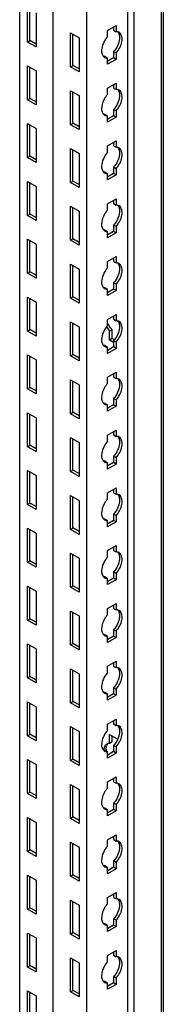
# Model space of a CAD drawing. Header units: millimetres. Extents: x 474 to 1323, y 193 to 2316.
# Tile 15 of 26: x 732 to 783, y 1263 to 1610. Entities that reach past the tile are written whole.
import ezdxf

# ---------------------------------------------------------------- set-up
doc = ezdxf.new("R2010")
doc.units = ezdxf.units.MM
doc.header["$LTSCALE"] = 163.170487
doc.layers.get('0').update_dxf_attribs({"linetype": 'CONTINUOUS'})

msp = doc.modelspace()

# ---------------------------------------------------------------- linework, layer by layer
at = {"color": 7}
for p, q in [((732.18, 743.71), (732.18, 1957.04)), ((743.99, 736.9), (743.99, 1950.23)), ((744.03, 736.88), (744.03, 1950.21)), ((755.87, 730.04), (755.87, 1943.37)), ((770.37, 738.41), (770.37, 1935)), ((772.6, 738.06), (772.6, 1933.71)), ((782.21, 743.61), (782.21, 1928.16)), ((782.87, 1927.78), (782.87, 744.53)), ((734.91, 1602.45), (734.91, 1614.45)), ((735.79, 1602.96), (735.79, 1613.94)), ((737.95, 1612.7), (737.95, 1600.7)), ((763.19, 1606.57), (766.23, 1608.33)), ((763.19, 1604.35), (763.19, 1606.57)), ((765.35, 1607.82), (765.35, 1606.61)), ((765.35, 1606.61), (766.23, 1606.1)), ((766.23, 1608.33), (766.23, 1606.1)), ((734.91, 1602.45), (735.79, 1602.96)), ((737.95, 1601.72), (735.79, 1602.96)), ((750.11, 1593.67), (750.11, 1605.68)), ((750.11, 1605.68), (753.15, 1603.92)), ((750.99, 1594.18), (750.99, 1605.17)), ((753.15, 1603.92), (753.15, 1591.92)), ((737.95, 1600.7), (734.91, 1602.45)), ((762.31, 1597.31), (763.19, 1596.8)), ((763.19, 1594.57), (763.19, 1596.8)), ((766.23, 1596.33), (763.19, 1594.57)), ((765.35, 1596.84), (763.27, 1595.64)), ((765.35, 1599.06), (765.35, 1596.84)), ((766.23, 1598.55), (765.35, 1599.06)), ((766.23, 1596.33), (765.35, 1596.84)), ((766.23, 1598.55), (766.23, 1596.33)), ((734.91, 1582.04), (734.91, 1594.04)), ((734.91, 1594.04), (737.95, 1592.29)), ((735.79, 1582.55), (735.79, 1593.53)), ((737.95, 1592.29), (737.95, 1580.28)), ((750.11, 1593.67), (750.99, 1594.18)), ((753.15, 1591.92), (750.11, 1593.67)), ((753.15, 1592.94), (750.99, 1594.18)), ((763.19, 1586.16), (766.23, 1587.92)), ((763.19, 1583.94), (763.19, 1586.16)), ((765.35, 1587.41), (765.35, 1586.2)), ((765.35, 1586.2), (766.23, 1585.69)), ((766.23, 1587.92), (766.23, 1585.69)), ((734.91, 1582.04), (735.79, 1582.55)), ((737.95, 1580.28), (734.91, 1582.04)), ((737.95, 1581.3), (735.79, 1582.55)), ((750.11, 1573.26), (750.11, 1585.26)), ((750.11, 1585.26), (753.15, 1583.51)), ((750.99, 1573.77), (750.99, 1584.75)), ((753.15, 1583.51), (753.15, 1571.51)), ((765.35, 1578.65), (765.35, 1576.42)), ((766.23, 1578.14), (765.35, 1578.65)), ((762.31, 1576.89), (763.19, 1576.38)), ((763.19, 1574.16), (763.19, 1576.38)), ((766.23, 1575.91), (763.19, 1574.16)), ((765.35, 1576.42), (763.27, 1575.23)), ((766.23, 1575.91), (765.35, 1576.42)), ((766.23, 1578.14), (766.23, 1575.91)), ((734.91, 1561.63), (734.91, 1573.63)), ((734.91, 1573.63), (737.95, 1571.87)), ((735.79, 1562.14), (735.79, 1573.12)), ((737.95, 1571.87), (737.95, 1559.87)), ((750.11, 1573.26), (750.99, 1573.77)), ((753.15, 1571.51), (750.11, 1573.26)), ((753.15, 1572.53), (750.99, 1573.77)), ((750.11, 1552.85), (750.11, 1564.85)), ((750.11, 1564.85), (753.15, 1563.1)), ((763.19, 1565.75), (766.23, 1567.5)), ((763.19, 1563.52), (763.19, 1565.75)), ((765.35, 1566.99), (765.35, 1565.79)), ((765.35, 1565.79), (766.23, 1565.28)), ((766.23, 1567.5), (766.23, 1565.28)), ((734.91, 1561.63), (735.79, 1562.14)), ((737.95, 1559.87), (734.91, 1561.63)), ((737.95, 1560.89), (735.79, 1562.14)), ((750.99, 1553.36), (750.99, 1564.34)), ((753.15, 1563.1), (753.15, 1551.09)), ((765.35, 1558.24), (765.35, 1556.01)), ((766.23, 1557.73), (765.35, 1558.24)), ((766.23, 1557.73), (766.23, 1555.5)), ((762.31, 1556.48), (763.19, 1555.97)), ((763.19, 1553.75), (763.19, 1555.97)), ((766.23, 1555.5), (763.19, 1553.75)), ((765.35, 1556.01), (763.27, 1554.81)), ((766.23, 1555.5), (765.35, 1556.01)), ((734.91, 1541.21), (734.91, 1553.22)), ((734.91, 1553.22), (737.95, 1551.46)), ((735.79, 1541.72), (735.79, 1552.71)), ((737.95, 1551.46), (737.95, 1539.46)), ((750.11, 1552.85), (750.99, 1553.36)), ((753.15, 1551.09), (750.11, 1552.85)), ((753.15, 1552.11), (750.99, 1553.36)), ((763.19, 1545.34), (766.23, 1547.09)), ((766.23, 1547.09), (766.23, 1544.87)), ((750.11, 1532.44), (750.11, 1544.44)), ((750.11, 1544.44), (753.15, 1542.68)), ((750.99, 1532.95), (750.99, 1543.93)), ((763.19, 1543.11), (763.19, 1545.34)), ((765.35, 1546.58), (765.35, 1545.38)), ((765.35, 1545.38), (766.23, 1544.87)), ((734.91, 1541.21), (735.79, 1541.72)), ((737.95, 1539.46), (734.91, 1541.21)), ((737.95, 1540.48), (735.79, 1541.72)), ((753.15, 1542.68), (753.15, 1530.68)), ((765.35, 1537.82), (765.35, 1535.6)), ((766.23, 1537.31), (765.35, 1537.82)), ((766.23, 1537.31), (766.23, 1535.09)), ((762.31, 1536.07), (763.19, 1535.56)), ((763.19, 1533.33), (763.19, 1535.56)), ((766.23, 1535.09), (763.19, 1533.33)), ((765.35, 1535.6), (763.27, 1534.4)), ((766.23, 1535.09), (765.35, 1535.6)), ((734.91, 1520.8), (734.91, 1532.8)), ((734.91, 1532.8), (737.95, 1531.05)), ((735.79, 1521.31), (735.79, 1532.29)), ((737.95, 1531.05), (737.95, 1519.04)), ((750.11, 1532.44), (750.99, 1532.95)), ((753.15, 1530.68), (750.11, 1532.44)), ((753.15, 1531.7), (750.99, 1532.95)), ((763.19, 1524.92), (766.23, 1526.68)), ((766.23, 1526.68), (766.23, 1524.45)), ((750.11, 1512.02), (750.11, 1524.03)), ((750.11, 1524.03), (753.15, 1522.27)), ((750.99, 1512.53), (750.99, 1523.52)), ((763.19, 1522.7), (763.19, 1524.92)), ((765.35, 1526.17), (765.35, 1524.96)), ((765.35, 1524.96), (766.23, 1524.45)), ((734.91, 1520.8), (735.79, 1521.31)), ((737.95, 1519.04), (734.91, 1520.8)), ((737.95, 1520.07), (735.79, 1521.31)), ((753.15, 1522.27), (753.15, 1510.27)), ((765.35, 1517.41), (765.35, 1515.19)), ((766.23, 1516.9), (765.35, 1517.41)), ((766.23, 1516.9), (766.23, 1514.68)), ((734.91, 1500.39), (734.91, 1512.39)), ((734.91, 1512.39), (737.95, 1510.63)), ((750.11, 1512.02), (750.99, 1512.53)), ((753.15, 1511.29), (750.99, 1512.53)), ((762.31, 1515.66), (763.19, 1515.15)), ((763.19, 1512.92), (763.19, 1515.15)), ((766.23, 1514.68), (763.19, 1512.92)), ((765.35, 1515.19), (763.27, 1513.99)), ((766.23, 1514.68), (765.35, 1515.19)), ((735.79, 1500.9), (735.79, 1511.88)), ((737.95, 1510.63), (737.95, 1498.63)), ((753.15, 1510.27), (750.11, 1512.02)), ((763.19, 1504.51), (766.23, 1506.27)), ((765.35, 1505.76), (765.35, 1504.55)), ((766.23, 1506.27), (766.23, 1504.04)), ((750.11, 1491.61), (750.11, 1503.61)), ((750.11, 1503.61), (753.15, 1501.86)), ((750.99, 1492.12), (750.99, 1503.1)), ((753.15, 1501.86), (753.15, 1489.86)), ((763.19, 1502.29), (763.19, 1504.51)), ((765.35, 1504.55), (766.23, 1504.04)), ((734.91, 1500.39), (735.79, 1500.9)), ((737.95, 1498.63), (734.91, 1500.39)), ((737.95, 1499.65), (735.79, 1500.9)), ((764.78, 1500.88), (763.9, 1500.37)), ((763.9, 1497.2), (763.9, 1500.37)), ((764.78, 1497.71), (764.78, 1500.88)), ((762.31, 1495.24), (763.19, 1494.73)), ((764.78, 1497.71), (763.9, 1497.2)), ((765.35, 1496.37), (763.9, 1497.2)), ((765.51, 1497.29), (764.78, 1497.71)), ((765.35, 1497), (765.35, 1494.77)), ((766.23, 1496.49), (765.35, 1497)), ((766.23, 1496.49), (766.23, 1494.26)), ((734.91, 1479.98), (734.91, 1491.98)), ((734.91, 1491.98), (737.95, 1490.22)), ((735.79, 1480.49), (735.79, 1491.47)), ((750.11, 1491.61), (750.99, 1492.12)), ((753.15, 1489.86), (750.11, 1491.61)), ((753.15, 1490.88), (750.99, 1492.12)), ((763.19, 1492.51), (763.19, 1494.73)), ((766.23, 1494.26), (763.19, 1492.51)), ((765.35, 1494.77), (763.27, 1493.58)), ((766.23, 1494.26), (765.35, 1494.77)), ((737.95, 1490.22), (737.95, 1478.22)), ((763.19, 1484.1), (766.23, 1485.85)), ((765.35, 1485.34), (765.35, 1484.14)), ((766.23, 1485.85), (766.23, 1483.63)), ((750.11, 1471.2), (750.11, 1483.2)), ((750.11, 1483.2), (753.15, 1481.45)), ((750.99, 1471.71), (750.99, 1482.69)), ((753.15, 1481.45), (753.15, 1469.44)), ((763.19, 1481.87), (763.19, 1484.1)), ((765.35, 1484.14), (766.23, 1483.63)), ((734.91, 1479.98), (735.79, 1480.49)), ((737.95, 1478.22), (734.91, 1479.98)), ((737.95, 1479.24), (735.79, 1480.49)), ((762.31, 1474.83), (763.19, 1474.32)), ((763.19, 1472.1), (763.19, 1474.32)), ((765.35, 1474.36), (763.27, 1473.16)), ((765.35, 1476.59), (765.35, 1474.36)), ((766.23, 1476.08), (765.35, 1476.59)), ((766.23, 1473.85), (765.35, 1474.36)), ((766.23, 1476.08), (766.23, 1473.85)), ((734.91, 1459.56), (734.91, 1471.57)), ((734.91, 1471.57), (737.95, 1469.81)), ((735.79, 1460.07), (735.79, 1471.06)), ((750.11, 1471.2), (750.99, 1471.71)), ((753.15, 1469.44), (750.11, 1471.2)), ((753.15, 1470.46), (750.99, 1471.71)), ((766.23, 1473.85), (763.19, 1472.1)), ((737.95, 1469.81), (737.95, 1457.81)), ((763.19, 1463.69), (766.23, 1465.44)), ((763.19, 1461.46), (763.19, 1463.69)), ((765.35, 1464.93), (765.35, 1463.73)), ((765.35, 1463.73), (766.23, 1463.22)), ((766.23, 1465.44), (766.23, 1463.22)), ((750.11, 1450.79), (750.11, 1462.79)), ((750.11, 1462.79), (753.15, 1461.03)), ((750.99, 1451.3), (750.99, 1462.28)), ((753.15, 1461.03), (753.15, 1449.03)), ((734.91, 1459.56), (735.79, 1460.07)), ((737.95, 1457.81), (734.91, 1459.56)), ((737.95, 1458.83), (735.79, 1460.07)), ((762.31, 1454.42), (763.19, 1453.91)), ((763.19, 1451.68), (763.19, 1453.91)), ((766.23, 1453.44), (763.19, 1451.68)), ((765.35, 1453.95), (763.27, 1452.75)), ((765.35, 1456.17), (765.35, 1453.95)), ((766.23, 1455.66), (765.35, 1456.17)), ((766.23, 1453.44), (765.35, 1453.95)), ((766.23, 1455.66), (766.23, 1453.44)), ((734.91, 1439.15), (734.91, 1451.15)), ((734.91, 1451.15), (737.95, 1449.4)), ((735.79, 1439.66), (735.79, 1450.64)), ((750.11, 1450.79), (750.99, 1451.3)), ((753.15, 1449.03), (750.11, 1450.79)), ((753.15, 1450.05), (750.99, 1451.3)), ((737.95, 1449.4), (737.95, 1437.39)), ((763.19, 1443.27), (766.23, 1445.03)), ((763.19, 1441.05), (763.19, 1443.27)), ((765.35, 1444.52), (765.35, 1443.31)), ((765.35, 1443.31), (766.23, 1442.8)), ((766.23, 1445.03), (766.23, 1442.8)), ((734.91, 1439.15), (735.79, 1439.66)), ((737.95, 1438.42), (735.79, 1439.66)), ((750.11, 1430.37), (750.11, 1442.38)), ((750.11, 1442.38), (753.15, 1440.62)), ((750.99, 1430.88), (750.99, 1441.87)), ((753.15, 1440.62), (753.15, 1428.62)), ((737.95, 1437.39), (734.91, 1439.15)), ((762.31, 1434.01), (763.19, 1433.5)), ((763.19, 1431.27), (763.19, 1433.5)), ((766.23, 1433.03), (763.19, 1431.27)), ((765.35, 1433.54), (763.27, 1432.34)), ((765.35, 1435.76), (765.35, 1433.54)), ((766.23, 1435.25), (765.35, 1435.76)), ((766.23, 1433.03), (765.35, 1433.54)), ((766.23, 1435.25), (766.23, 1433.03)), ((734.91, 1418.74), (734.91, 1430.74)), ((734.91, 1430.74), (737.95, 1428.98)), ((735.79, 1419.25), (735.79, 1430.23)), ((737.95, 1428.98), (737.95, 1416.98)), ((750.11, 1430.37), (750.99, 1430.88)), ((753.15, 1428.62), (750.11, 1430.37)), ((753.15, 1429.64), (750.99, 1430.88)), ((750.11, 1409.96), (750.11, 1421.96)), ((750.11, 1421.96), (753.15, 1420.21)), ((763.19, 1422.86), (766.23, 1424.62)), ((763.19, 1420.64), (763.19, 1422.86)), ((765.35, 1424.11), (765.35, 1422.9)), ((765.35, 1422.9), (766.23, 1422.39)), ((766.23, 1424.62), (766.23, 1422.39)), ((734.91, 1418.74), (735.79, 1419.25)), ((737.95, 1416.98), (734.91, 1418.74)), ((737.95, 1418), (735.79, 1419.25)), ((750.99, 1410.47), (750.99, 1421.45)), ((753.15, 1420.21), (753.15, 1408.2)), ((765.35, 1415.35), (765.35, 1413.12)), ((766.23, 1414.84), (765.35, 1415.35)), ((762.31, 1413.59), (763.19, 1413.08)), ((763.19, 1410.86), (763.19, 1413.08)), ((766.23, 1412.61), (763.19, 1410.86)), ((765.35, 1413.12), (763.27, 1411.93)), ((766.23, 1412.61), (765.35, 1413.12)), ((766.23, 1414.84), (766.23, 1412.61)), ((734.91, 1398.33), (734.91, 1410.33)), ((734.91, 1410.33), (737.95, 1408.57)), ((735.79, 1398.84), (735.79, 1409.82)), ((737.95, 1408.57), (737.95, 1396.57)), ((750.11, 1409.96), (750.99, 1410.47)), ((753.15, 1408.2), (750.11, 1409.96)), ((753.15, 1409.23), (750.99, 1410.47)), ((750.11, 1389.55), (750.11, 1401.55)), ((750.11, 1401.55), (753.15, 1399.8)), ((750.99, 1390.06), (750.99, 1401.04)), ((763.19, 1402.45), (766.23, 1404.2)), ((763.19, 1400.22), (763.19, 1402.45)), ((765.35, 1403.69), (765.35, 1402.49)), ((765.35, 1402.49), (766.23, 1401.98)), ((766.23, 1404.2), (766.23, 1401.98)), ((734.91, 1398.33), (735.79, 1398.84)), ((737.95, 1396.57), (734.91, 1398.33)), ((737.95, 1397.59), (735.79, 1398.84)), ((753.15, 1399.8), (753.15, 1387.79)), ((765.35, 1394.94), (765.35, 1392.71)), ((766.23, 1394.43), (765.35, 1394.94)), ((766.23, 1394.43), (766.23, 1392.2)), ((762.31, 1393.18), (763.19, 1392.67)), ((763.19, 1390.45), (763.19, 1392.67)), ((766.23, 1392.2), (763.19, 1390.45)), ((765.35, 1392.71), (763.27, 1391.51)), ((766.23, 1392.2), (765.35, 1392.71)), ((734.91, 1377.91), (734.91, 1389.92)), ((734.91, 1389.92), (737.95, 1388.16)), ((735.79, 1378.42), (735.79, 1389.4)), ((737.95, 1388.16), (737.95, 1376.16)), ((750.11, 1389.55), (750.99, 1390.06)), ((753.15, 1387.79), (750.11, 1389.55)), ((753.15, 1388.81), (750.99, 1390.06)), ((763.19, 1382.04), (766.23, 1383.79)), ((766.23, 1383.79), (766.23, 1381.57)), ((750.11, 1369.14), (750.11, 1381.14)), ((750.11, 1381.14), (753.15, 1379.38)), ((750.99, 1369.65), (750.99, 1380.63)), ((763.19, 1379.81), (763.19, 1382.04)), ((765.35, 1383.28), (765.35, 1382.08)), ((765.35, 1382.08), (766.23, 1381.57)), ((734.91, 1377.91), (735.79, 1378.42)), ((737.95, 1376.16), (734.91, 1377.91)), ((737.95, 1377.18), (735.79, 1378.42)), ((753.15, 1379.38), (753.15, 1367.38)), ((765.35, 1374.52), (765.35, 1372.3)), ((766.23, 1374.01), (765.35, 1374.52)), ((766.23, 1374.01), (766.23, 1371.79)), ((762.31, 1372.77), (763.19, 1372.26)), ((763.19, 1370.03), (763.19, 1372.26)), ((766.23, 1371.79), (763.19, 1370.03)), ((765.35, 1372.3), (763.27, 1371.1)), ((766.23, 1371.79), (765.35, 1372.3)), ((734.91, 1357.5), (734.91, 1369.5)), ((734.91, 1369.5), (737.95, 1367.75)), ((735.79, 1358.01), (735.79, 1368.99)), ((737.95, 1367.75), (737.95, 1355.74)), ((750.11, 1369.14), (750.99, 1369.65)), ((753.15, 1367.38), (750.11, 1369.14)), ((753.15, 1368.4), (750.99, 1369.65)), ((763.19, 1361.62), (766.23, 1363.38)), ((765.35, 1362.87), (765.35, 1361.66)), ((766.23, 1363.38), (766.23, 1361.15)), ((750.11, 1348.72), (750.11, 1360.73)), ((750.11, 1360.73), (753.15, 1358.97)), ((750.99, 1349.23), (750.99, 1360.22)), ((763.19, 1359.4), (763.19, 1361.62)), ((765.35, 1361.66), (766.23, 1361.15)), ((734.91, 1357.5), (735.79, 1358.01)), ((737.95, 1355.74), (734.91, 1357.5)), ((737.95, 1356.77), (735.79, 1358.01)), ((753.15, 1358.97), (753.15, 1346.97)), ((763.9, 1354.79), (763.9, 1357.99)), ((763.9, 1357.99), (766.53, 1356.47)), ((764.78, 1355.29), (764.78, 1357.48)), ((764.78, 1355.3), (763.9, 1354.79)), ((765.35, 1354.11), (765.35, 1351.89)), ((766.23, 1353.6), (765.35, 1354.11)), ((766.23, 1353.6), (766.23, 1351.38)), ((734.91, 1337.09), (734.91, 1349.09)), ((734.91, 1349.09), (737.95, 1347.33)), ((750.11, 1348.72), (750.99, 1349.23)), ((753.15, 1347.99), (750.99, 1349.23)), ((762.31, 1352.36), (763.19, 1351.85)), ((763.19, 1349.62), (763.19, 1351.85)), ((766.23, 1351.38), (763.19, 1349.62)), ((765.35, 1351.89), (763.27, 1350.69)), ((766.23, 1351.38), (765.35, 1351.89)), ((735.79, 1337.6), (735.79, 1348.58)), ((737.95, 1347.33), (737.95, 1335.33)), ((753.15, 1346.97), (750.11, 1348.72)), ((763.19, 1341.21), (766.23, 1342.97)), ((765.35, 1342.46), (765.35, 1341.25)), ((766.23, 1342.97), (766.23, 1340.74)), ((750.11, 1328.31), (750.11, 1340.31)), ((750.11, 1340.31), (753.15, 1338.56)), ((750.99, 1328.82), (750.99, 1339.8)), ((753.15, 1338.56), (753.15, 1326.55)), ((763.19, 1338.99), (763.19, 1341.21)), ((765.35, 1341.25), (766.23, 1340.74)), ((734.91, 1337.09), (735.79, 1337.6)), ((737.95, 1335.33), (734.91, 1337.09)), ((737.95, 1336.35), (735.79, 1337.6)), ((762.31, 1331.94), (763.19, 1331.43)), ((765.35, 1333.7), (765.35, 1331.47)), ((766.23, 1333.19), (765.35, 1333.7)), ((766.23, 1333.19), (766.23, 1330.96)), ((734.91, 1316.67), (734.91, 1328.68)), ((734.91, 1328.68), (737.95, 1326.92)), ((735.79, 1317.19), (735.79, 1328.17)), ((750.11, 1328.31), (750.99, 1328.82)), ((753.15, 1326.55), (750.11, 1328.31)), ((753.15, 1327.58), (750.99, 1328.82)), ((763.19, 1329.21), (763.19, 1331.43)), ((766.23, 1330.96), (763.19, 1329.21)), ((765.35, 1331.47), (763.27, 1330.27)), ((766.23, 1330.96), (765.35, 1331.47)), ((737.95, 1326.92), (737.95, 1314.92)), ((763.19, 1320.8), (766.23, 1322.55)), ((765.35, 1322.04), (765.35, 1320.84)), ((766.23, 1322.55), (766.23, 1320.33)), ((750.11, 1307.9), (750.11, 1319.9)), ((750.11, 1319.9), (753.15, 1318.14)), ((750.99, 1308.41), (750.99, 1319.39)), ((753.15, 1318.14), (753.15, 1306.14)), ((763.19, 1318.57), (763.19, 1320.8)), ((765.35, 1320.84), (766.23, 1320.33)), ((734.91, 1316.67), (735.79, 1317.19)), ((737.95, 1314.92), (734.91, 1316.67)), ((737.95, 1315.94), (735.79, 1317.19)), ((762.31, 1311.53), (763.19, 1311.02)), ((763.19, 1308.8), (763.19, 1311.02)), ((765.35, 1311.06), (763.27, 1309.86)), ((765.35, 1313.29), (765.35, 1311.06)), ((766.23, 1312.78), (765.35, 1313.29)), ((766.23, 1310.55), (765.35, 1311.06)), ((766.23, 1312.78), (766.23, 1310.55)), ((734.91, 1296.26), (734.91, 1308.26)), ((734.91, 1308.26), (737.95, 1306.51)), ((735.79, 1296.77), (735.79, 1307.75)), ((750.11, 1307.9), (750.99, 1308.41)), ((753.15, 1306.14), (750.11, 1307.9)), ((753.15, 1307.16), (750.99, 1308.41)), ((766.23, 1310.55), (763.19, 1308.8)), ((737.95, 1306.51), (737.95, 1294.51)), ((763.19, 1300.39), (766.23, 1302.14)), ((763.19, 1298.16), (763.19, 1300.39)), ((765.35, 1301.63), (765.35, 1300.43)), ((765.35, 1300.43), (766.23, 1299.92)), ((766.23, 1302.14), (766.23, 1299.92)), ((734.91, 1296.26), (735.79, 1296.77)), ((737.95, 1295.53), (735.79, 1296.77)), ((750.11, 1287.49), (750.11, 1299.49)), ((750.11, 1299.49), (753.15, 1297.73)), ((750.99, 1288), (750.99, 1298.98)), ((753.15, 1297.73), (753.15, 1285.73)), ((737.95, 1294.51), (734.91, 1296.26)), ((762.31, 1291.12), (763.19, 1290.61)), ((763.19, 1288.38), (763.19, 1290.61)), ((766.23, 1290.14), (763.19, 1288.38)), ((765.35, 1290.65), (763.27, 1289.45)), ((765.35, 1292.87), (765.35, 1290.65)), ((766.23, 1292.36), (765.35, 1292.87)), ((766.23, 1290.14), (765.35, 1290.65)), ((766.23, 1292.36), (766.23, 1290.14)), ((734.91, 1275.85), (734.91, 1287.85)), ((734.91, 1287.85), (737.95, 1286.1)), ((735.79, 1276.36), (735.79, 1287.34)), ((750.11, 1287.49), (750.99, 1288)), ((753.15, 1285.73), (750.11, 1287.49)), ((753.15, 1286.75), (750.99, 1288)), ((737.95, 1286.1), (737.95, 1274.09)), ((763.19, 1279.97), (766.23, 1281.73)), ((763.19, 1277.75), (763.19, 1279.97)), ((765.35, 1281.22), (765.35, 1280.01)), ((765.35, 1280.01), (766.23, 1279.5)), ((766.23, 1281.73), (766.23, 1279.5)), ((734.91, 1275.85), (735.79, 1276.36)), ((737.95, 1275.11), (735.79, 1276.36)), ((750.11, 1267.07), (750.11, 1279.08)), ((750.11, 1279.08), (753.15, 1277.32)), ((750.99, 1267.58), (750.99, 1278.56)), ((753.15, 1277.32), (753.15, 1265.32)), ((737.95, 1274.09), (734.91, 1275.85)), ((765.35, 1272.46), (765.35, 1270.24)), ((766.23, 1271.95), (765.35, 1272.46)), ((762.31, 1270.71), (763.19, 1270.2)), ((763.19, 1267.97), (763.19, 1270.2)), ((766.23, 1269.73), (763.19, 1267.97)), ((765.35, 1270.24), (763.27, 1269.04)), ((766.23, 1269.73), (765.35, 1270.24)), ((766.23, 1271.95), (766.23, 1269.73)), ((734.91, 1255.44), (734.91, 1267.44)), ((734.91, 1267.44), (737.95, 1265.68)), ((735.79, 1255.95), (735.79, 1266.93)), ((737.95, 1265.68), (737.95, 1253.68)), ((750.11, 1267.07), (750.99, 1267.58)), ((753.15, 1265.32), (750.11, 1267.07)), ((753.15, 1266.34), (750.99, 1267.58))]:
    msp.add_line(p, q, dxfattribs=at)
for centre, radius, start, end in [((763.01, 1598.52), 1.71, 226.6668, 240.1461), ((763.01, 1578.11), 1.71, 226.6668, 240.1461), ((763.01, 1557.69), 1.71, 226.6668, 240.1461), ((763.01, 1537.28), 1.71, 226.6668, 240.1461), ((763.01, 1516.87), 1.71, 226.6668, 240.1461), ((771.27, 1506.65), 8.69, 204.4453, 208.722), ((763.01, 1496.46), 1.71, 226.6668, 240.1461), ((763.01, 1476.04), 1.71, 226.6668, 240.1461), ((763.01, 1455.63), 1.71, 226.6668, 240.1461), ((763.01, 1435.22), 1.71, 226.6668, 240.1461), ((763.01, 1414.81), 1.71, 226.6668, 240.1461), ((763.01, 1394.39), 1.71, 226.6668, 240.1461), ((763.01, 1373.98), 1.71, 226.6668, 240.1461), ((767.68, 1352.75), 4.95, 180.0371, 183.4754), ((768.22, 1352.78), 5.49, 183.4586, 185.9558), ((765.14, 1353.2), 2.35, 149.9653, 156.92), ((763.01, 1353.57), 1.71, 226.6668, 240.1461), ((763.01, 1333.16), 1.71, 226.6668, 240.1461), ((763.01, 1312.74), 1.71, 226.6668, 240.1461), ((763.01, 1292.33), 1.71, 226.6668, 240.1461), ((763.01, 1271.92), 1.71, 226.6668, 240.1461)]:
    msp.add_arc(centre, radius, start, end, dxfattribs=at)
for points, knots in [([(763.19, 1604.35), (762.74, 1603.84), (761.42, 1601.96), (760.63, 1599.07), (761.53, 1597.65)], [0, 0, 0, 0, 0.288497, 1, 1, 1, 1]), ([(767.34, 1604.92), (767.44, 1604.48), (767.48, 1602.34), (766.45, 1600.29), (765.35, 1599.06)], [0, 0, 0, 0, 0.217202, 1, 1, 1, 1]), ([(766.64, 1606.08), (766.58, 1606.09), (766.44, 1606.11), (766.3, 1606.11), (766.23, 1606.1)], [0, 0, 0, 0, 0.493256, 1, 1, 1, 1]), ([(768.23, 1602.55), (768.29, 1602.91), (768.42, 1604.06), (767.97, 1605.46), (767.26, 1605.87)], [0, 0, 0, 0, 0.308884, 1, 1, 1, 1]), ([(761.53, 1597.65), (761.58, 1597.58), (761.67, 1597.45), (761.78, 1597.33), (761.84, 1597.27)], [0, 0, 0, 0, 0.507362, 1, 1, 1, 1]), ([(762.31, 1597.31), (762.24, 1597.3), (762.1, 1597.31), (761.96, 1597.32), (761.9, 1597.33)], [0, 0, 0, 0, 0.506746, 1, 1, 1, 1]), ([(762.7, 1596.83), (762.78, 1596.82), (762.94, 1596.8), (763.11, 1596.79), (763.19, 1596.8)], [0, 0, 0, 0, 0.492174, 1, 1, 1, 1]), ([(766.64, 1585.67), (766.58, 1585.68), (766.44, 1585.69), (766.3, 1585.69), (766.23, 1585.69)], [0, 0, 0, 0, 0.493256, 1, 1, 1, 1]), ([(768.23, 1582.14), (768.29, 1582.5), (768.42, 1583.65), (767.97, 1585.05), (767.26, 1585.45)], [0, 0, 0, 0, 0.308884, 1, 1, 1, 1]), ([(763.19, 1583.94), (762.74, 1583.43), (761.42, 1581.54), (760.63, 1578.66), (761.53, 1577.24)], [0, 0, 0, 0, 0.288497, 1, 1, 1, 1]), ([(767.34, 1584.51), (767.44, 1584.06), (767.48, 1581.93), (766.45, 1579.88), (765.35, 1578.65)], [0, 0, 0, 0, 0.217202, 1, 1, 1, 1]), ([(761.53, 1577.24), (761.58, 1577.17), (761.67, 1577.04), (761.78, 1576.92), (761.84, 1576.86)], [0, 0, 0, 0, 0.507362, 1, 1, 1, 1]), ([(762.31, 1576.89), (762.24, 1576.89), (762.1, 1576.89), (761.96, 1576.91), (761.9, 1576.92)], [0, 0, 0, 0, 0.506746, 1, 1, 1, 1]), ([(762.7, 1576.42), (762.78, 1576.41), (762.94, 1576.38), (763.11, 1576.38), (763.19, 1576.38)], [0, 0, 0, 0, 0.492174, 1, 1, 1, 1]), ([(766.64, 1565.26), (766.58, 1565.27), (766.44, 1565.28), (766.3, 1565.28), (766.23, 1565.28)], [0, 0, 0, 0, 0.493256, 1, 1, 1, 1]), ([(768.23, 1561.72), (768.29, 1562.08), (768.42, 1563.24), (767.97, 1564.63), (767.26, 1565.04)], [0, 0, 0, 0, 0.308884, 1, 1, 1, 1]), ([(763.19, 1563.52), (762.74, 1563.02), (761.42, 1561.13), (760.63, 1558.25), (761.53, 1556.82)], [0, 0, 0, 0, 0.288497, 1, 1, 1, 1]), ([(767.34, 1564.1), (767.44, 1563.65), (767.48, 1561.52), (766.45, 1559.46), (765.35, 1558.24)], [0, 0, 0, 0, 0.217202, 1, 1, 1, 1]), ([(761.53, 1556.82), (761.58, 1556.75), (761.67, 1556.62), (761.78, 1556.5), (761.84, 1556.45)], [0, 0, 0, 0, 0.507362, 1, 1, 1, 1]), ([(762.31, 1556.48), (762.24, 1556.48), (762.1, 1556.48), (761.96, 1556.49), (761.9, 1556.51)], [0, 0, 0, 0, 0.506746, 1, 1, 1, 1]), ([(762.7, 1556.01), (762.78, 1555.99), (762.94, 1555.97), (763.11, 1555.97), (763.19, 1555.97)], [0, 0, 0, 0, 0.492174, 1, 1, 1, 1]), ([(767.34, 1543.68), (767.44, 1543.24), (767.48, 1541.1), (766.45, 1539.05), (765.35, 1537.82)], [0, 0, 0, 0, 0.217202, 1, 1, 1, 1]), ([(766.64, 1544.84), (766.58, 1544.85), (766.44, 1544.87), (766.3, 1544.87), (766.23, 1544.87)], [0, 0, 0, 0, 0.493256, 1, 1, 1, 1]), ([(768.23, 1541.31), (768.29, 1541.67), (768.42, 1542.82), (767.97, 1544.22), (767.26, 1544.63)], [0, 0, 0, 0, 0.308884, 1, 1, 1, 1]), ([(763.19, 1543.11), (762.74, 1542.6), (761.42, 1540.72), (760.63, 1537.83), (761.53, 1536.41)], [0, 0, 0, 0, 0.288497, 1, 1, 1, 1]), ([(761.53, 1536.41), (761.58, 1536.34), (761.67, 1536.21), (761.78, 1536.09), (761.84, 1536.04)], [0, 0, 0, 0, 0.507362, 1, 1, 1, 1]), ([(762.31, 1536.07), (762.24, 1536.07), (762.1, 1536.07), (761.96, 1536.08), (761.9, 1536.09)], [0, 0, 0, 0, 0.506746, 1, 1, 1, 1]), ([(762.7, 1535.6), (762.78, 1535.58), (762.94, 1535.56), (763.11, 1535.56), (763.19, 1535.56)], [0, 0, 0, 0, 0.492174, 1, 1, 1, 1]), ([(767.34, 1523.27), (767.44, 1522.83), (767.48, 1520.69), (766.45, 1518.64), (765.35, 1517.41)], [0, 0, 0, 0, 0.217202, 1, 1, 1, 1]), ([(766.64, 1524.43), (766.58, 1524.44), (766.44, 1524.46), (766.3, 1524.46), (766.23, 1524.45)], [0, 0, 0, 0, 0.493256, 1, 1, 1, 1]), ([(768.23, 1520.9), (768.29, 1521.26), (768.42, 1522.41), (767.97, 1523.81), (767.26, 1524.22)], [0, 0, 0, 0, 0.308884, 1, 1, 1, 1]), ([(763.19, 1522.7), (762.74, 1522.19), (761.42, 1520.31), (760.63, 1517.42), (761.53, 1516)], [0, 0, 0, 0, 0.288497, 1, 1, 1, 1]), ([(761.53, 1516), (761.58, 1515.93), (761.67, 1515.8), (761.78, 1515.68), (761.84, 1515.62)], [0, 0, 0, 0, 0.507362, 1, 1, 1, 1]), ([(762.31, 1515.66), (762.24, 1515.65), (762.1, 1515.65), (761.96, 1515.67), (761.9, 1515.68)], [0, 0, 0, 0, 0.506746, 1, 1, 1, 1]), ([(762.7, 1515.18), (762.78, 1515.17), (762.94, 1515.15), (763.11, 1515.14), (763.19, 1515.15)], [0, 0, 0, 0, 0.492174, 1, 1, 1, 1]), ([(763.19, 1502.29), (762.74, 1501.78), (761.42, 1499.89), (760.63, 1497.01), (761.53, 1495.59)], [0, 0, 0, 0, 0.288497, 1, 1, 1, 1]), ([(767.34, 1502.86), (767.44, 1502.41), (767.48, 1500.28), (766.45, 1498.23), (765.35, 1497)], [0, 0, 0, 0, 0.217202, 1, 1, 1, 1]), ([(766.64, 1504.02), (766.58, 1504.03), (766.44, 1504.04), (766.3, 1504.04), (766.23, 1504.04)], [0, 0, 0, 0, 0.493256, 1, 1, 1, 1]), ([(768.23, 1500.49), (768.29, 1500.85), (768.42, 1502), (767.97, 1503.4), (767.26, 1503.8)], [0, 0, 0, 0, 0.308884, 1, 1, 1, 1]), ([(761.53, 1495.59), (761.58, 1495.52), (761.67, 1495.39), (761.78, 1495.27), (761.84, 1495.21)], [0, 0, 0, 0, 0.507362, 1, 1, 1, 1]), ([(762.31, 1495.24), (762.24, 1495.24), (762.1, 1495.24), (761.96, 1495.26), (761.9, 1495.27)], [0, 0, 0, 0, 0.506746, 1, 1, 1, 1]), ([(762.7, 1494.77), (762.78, 1494.76), (762.94, 1494.73), (763.11, 1494.73), (763.19, 1494.73)], [0, 0, 0, 0, 0.492174, 1, 1, 1, 1]), ([(763.19, 1481.87), (762.74, 1481.37), (761.42, 1479.48), (760.63, 1476.59), (761.53, 1475.17)], [0, 0, 0, 0, 0.288497, 1, 1, 1, 1]), ([(767.34, 1482.45), (767.44, 1482), (767.48, 1479.87), (766.45, 1477.81), (765.35, 1476.59)], [0, 0, 0, 0, 0.217202, 1, 1, 1, 1]), ([(766.64, 1483.61), (766.58, 1483.62), (766.44, 1483.63), (766.3, 1483.63), (766.23, 1483.63)], [0, 0, 0, 0, 0.493256, 1, 1, 1, 1]), ([(768.23, 1480.07), (768.29, 1480.43), (768.42, 1481.59), (767.97, 1482.98), (767.26, 1483.39)], [0, 0, 0, 0, 0.308884, 1, 1, 1, 1]), ([(761.53, 1475.17), (761.58, 1475.1), (761.67, 1474.97), (761.78, 1474.85), (761.84, 1474.8)], [0, 0, 0, 0, 0.507362, 1, 1, 1, 1]), ([(762.31, 1474.83), (762.24, 1474.83), (762.1, 1474.83), (761.96, 1474.84), (761.9, 1474.85)], [0, 0, 0, 0, 0.506746, 1, 1, 1, 1]), ([(762.7, 1474.36), (762.78, 1474.34), (762.94, 1474.32), (763.11, 1474.32), (763.19, 1474.32)], [0, 0, 0, 0, 0.492174, 1, 1, 1, 1]), ([(763.19, 1461.46), (762.74, 1460.95), (761.42, 1459.07), (760.63, 1456.18), (761.53, 1454.76)], [0, 0, 0, 0, 0.288497, 1, 1, 1, 1]), ([(767.34, 1462.03), (767.44, 1461.59), (767.48, 1459.45), (766.45, 1457.4), (765.35, 1456.17)], [0, 0, 0, 0, 0.217202, 1, 1, 1, 1]), ([(766.64, 1463.19), (766.58, 1463.2), (766.44, 1463.22), (766.3, 1463.22), (766.23, 1463.22)], [0, 0, 0, 0, 0.493256, 1, 1, 1, 1]), ([(768.23, 1459.66), (768.29, 1460.02), (768.42, 1461.17), (767.97, 1462.57), (767.26, 1462.98)], [0, 0, 0, 0, 0.308884, 1, 1, 1, 1]), ([(761.53, 1454.76), (761.58, 1454.69), (761.67, 1454.56), (761.78, 1454.44), (761.84, 1454.39)], [0, 0, 0, 0, 0.507362, 1, 1, 1, 1]), ([(762.31, 1454.42), (762.24, 1454.42), (762.1, 1454.42), (761.96, 1454.43), (761.9, 1454.44)], [0, 0, 0, 0, 0.506746, 1, 1, 1, 1]), ([(762.7, 1453.95), (762.78, 1453.93), (762.94, 1453.91), (763.11, 1453.91), (763.19, 1453.91)], [0, 0, 0, 0, 0.492174, 1, 1, 1, 1]), ([(766.64, 1442.78), (766.58, 1442.79), (766.44, 1442.81), (766.3, 1442.81), (766.23, 1442.8)], [0, 0, 0, 0, 0.493256, 1, 1, 1, 1]), ([(763.19, 1441.05), (762.74, 1440.54), (761.42, 1438.66), (760.63, 1435.77), (761.53, 1434.35)], [0, 0, 0, 0, 0.288497, 1, 1, 1, 1]), ([(767.34, 1441.62), (767.44, 1441.18), (767.48, 1439.04), (766.45, 1436.99), (765.35, 1435.76)], [0, 0, 0, 0, 0.217202, 1, 1, 1, 1]), ([(768.23, 1439.25), (768.29, 1439.61), (768.42, 1440.76), (767.97, 1442.16), (767.26, 1442.57)], [0, 0, 0, 0, 0.308884, 1, 1, 1, 1]), ([(761.53, 1434.35), (761.58, 1434.28), (761.67, 1434.15), (761.78, 1434.03), (761.84, 1433.97)], [0, 0, 0, 0, 0.507362, 1, 1, 1, 1]), ([(762.31, 1434.01), (762.24, 1434), (762.1, 1434), (761.96, 1434.02), (761.9, 1434.03)], [0, 0, 0, 0, 0.506746, 1, 1, 1, 1]), ([(762.7, 1433.53), (762.78, 1433.52), (762.94, 1433.5), (763.11, 1433.49), (763.19, 1433.5)], [0, 0, 0, 0, 0.492174, 1, 1, 1, 1]), ([(766.64, 1422.37), (766.58, 1422.38), (766.44, 1422.39), (766.3, 1422.39), (766.23, 1422.39)], [0, 0, 0, 0, 0.493256, 1, 1, 1, 1]), ([(768.23, 1418.84), (768.29, 1419.2), (768.42, 1420.35), (767.97, 1421.75), (767.26, 1422.15)], [0, 0, 0, 0, 0.308884, 1, 1, 1, 1]), ([(763.19, 1420.64), (762.74, 1420.13), (761.42, 1418.24), (760.63, 1415.36), (761.53, 1413.94)], [0, 0, 0, 0, 0.288497, 1, 1, 1, 1]), ([(767.34, 1421.21), (767.44, 1420.76), (767.48, 1418.63), (766.45, 1416.58), (765.35, 1415.35)], [0, 0, 0, 0, 0.217202, 1, 1, 1, 1]), ([(761.53, 1413.94), (761.58, 1413.87), (761.67, 1413.73), (761.78, 1413.62), (761.84, 1413.56)], [0, 0, 0, 0, 0.507362, 1, 1, 1, 1]), ([(762.31, 1413.59), (762.24, 1413.59), (762.1, 1413.59), (761.96, 1413.61), (761.9, 1413.62)], [0, 0, 0, 0, 0.506746, 1, 1, 1, 1]), ([(762.7, 1413.12), (762.78, 1413.11), (762.94, 1413.08), (763.11, 1413.08), (763.19, 1413.08)], [0, 0, 0, 0, 0.492174, 1, 1, 1, 1]), ([(766.64, 1401.96), (766.58, 1401.97), (766.44, 1401.98), (766.3, 1401.98), (766.23, 1401.98)], [0, 0, 0, 0, 0.493256, 1, 1, 1, 1]), ([(768.23, 1398.42), (768.29, 1398.78), (768.42, 1399.94), (767.97, 1401.33), (767.26, 1401.74)], [0, 0, 0, 0, 0.308884, 1, 1, 1, 1]), ([(763.19, 1400.22), (762.74, 1399.72), (761.42, 1397.83), (760.63, 1394.94), (761.53, 1393.52)], [0, 0, 0, 0, 0.288497, 1, 1, 1, 1]), ([(767.34, 1400.8), (767.44, 1400.35), (767.48, 1398.22), (766.45, 1396.16), (765.35, 1394.94)], [0, 0, 0, 0, 0.217202, 1, 1, 1, 1]), ([(761.53, 1393.52), (761.58, 1393.45), (761.67, 1393.32), (761.78, 1393.2), (761.84, 1393.15)], [0, 0, 0, 0, 0.507362, 1, 1, 1, 1]), ([(762.31, 1393.18), (762.24, 1393.18), (762.1, 1393.18), (761.96, 1393.19), (761.9, 1393.2)], [0, 0, 0, 0, 0.506746, 1, 1, 1, 1]), ([(762.7, 1392.71), (762.78, 1392.69), (762.94, 1392.67), (763.11, 1392.67), (763.19, 1392.67)], [0, 0, 0, 0, 0.492174, 1, 1, 1, 1]), ([(767.34, 1380.38), (767.44, 1379.94), (767.48, 1377.8), (766.45, 1375.75), (765.35, 1374.52)], [0, 0, 0, 0, 0.217202, 1, 1, 1, 1]), ([(766.64, 1381.54), (766.58, 1381.55), (766.44, 1381.57), (766.3, 1381.57), (766.23, 1381.57)], [0, 0, 0, 0, 0.493256, 1, 1, 1, 1]), ([(768.23, 1378.01), (768.29, 1378.37), (768.42, 1379.52), (767.97, 1380.92), (767.26, 1381.33)], [0, 0, 0, 0, 0.308884, 1, 1, 1, 1]), ([(763.19, 1379.81), (762.74, 1379.3), (761.42, 1377.42), (760.63, 1374.53), (761.53, 1373.11)], [0, 0, 0, 0, 0.288497, 1, 1, 1, 1]), ([(761.53, 1373.11), (761.58, 1373.04), (761.67, 1372.91), (761.78, 1372.79), (761.84, 1372.74)], [0, 0, 0, 0, 0.507362, 1, 1, 1, 1]), ([(762.31, 1372.77), (762.24, 1372.77), (762.1, 1372.77), (761.96, 1372.78), (761.9, 1372.79)], [0, 0, 0, 0, 0.506746, 1, 1, 1, 1]), ([(762.7, 1372.3), (762.78, 1372.28), (762.94, 1372.26), (763.11, 1372.26), (763.19, 1372.26)], [0, 0, 0, 0, 0.492174, 1, 1, 1, 1]), ([(763.19, 1359.4), (762.74, 1358.89), (761.42, 1357.01), (760.63, 1354.12), (761.53, 1352.7)], [0, 0, 0, 0, 0.288497, 1, 1, 1, 1]), ([(767.34, 1359.97), (767.44, 1359.52), (767.48, 1357.39), (766.45, 1355.34), (765.35, 1354.11)], [0, 0, 0, 0, 0.217202, 1, 1, 1, 1]), ([(766.64, 1361.13), (766.58, 1361.14), (766.44, 1361.16), (766.3, 1361.16), (766.23, 1361.15)], [0, 0, 0, 0, 0.493256, 1, 1, 1, 1]), ([(768.23, 1357.6), (768.29, 1357.96), (768.42, 1359.11), (767.97, 1360.51), (767.26, 1360.92)], [0, 0, 0, 0, 0.308884, 1, 1, 1, 1]), ([(761.53, 1352.7), (761.58, 1352.63), (761.67, 1352.5), (761.78, 1352.38), (761.84, 1352.32)], [0, 0, 0, 0, 0.507362, 1, 1, 1, 1]), ([(761.9, 1352.93), (761.89, 1352.86), (761.87, 1352.73), (761.86, 1352.59), (761.86, 1352.51)], [0, 0, 0, 0, 0.492946, 1, 1, 1, 1]), ([(762.31, 1352.36), (762.24, 1352.35), (762.1, 1352.35), (761.96, 1352.37), (761.9, 1352.38)], [0, 0, 0, 0, 0.506746, 1, 1, 1, 1]), ([(763.9, 1354.78), (763.82, 1354.78), (763.66, 1354.78), (763.5, 1354.76), (763.43, 1354.74)], [0, 0, 0, 0, 0.507742, 1, 1, 1, 1]), ([(762.7, 1351.88), (762.78, 1351.87), (762.94, 1351.85), (763.11, 1351.84), (763.19, 1351.85)], [0, 0, 0, 0, 0.492174, 1, 1, 1, 1]), ([(763.19, 1338.99), (762.74, 1338.48), (761.42, 1336.59), (760.63, 1333.71), (761.53, 1332.29)], [0, 0, 0, 0, 0.288497, 1, 1, 1, 1]), ([(767.34, 1339.56), (767.44, 1339.11), (767.48, 1336.98), (766.45, 1334.92), (765.35, 1333.7)], [0, 0, 0, 0, 0.217202, 1, 1, 1, 1]), ([(766.64, 1340.72), (766.58, 1340.73), (766.44, 1340.74), (766.3, 1340.74), (766.23, 1340.74)], [0, 0, 0, 0, 0.493256, 1, 1, 1, 1]), ([(768.23, 1337.19), (768.29, 1337.55), (768.42, 1338.7), (767.97, 1340.1), (767.26, 1340.5)], [0, 0, 0, 0, 0.308884, 1, 1, 1, 1]), ([(761.53, 1332.29), (761.58, 1332.22), (761.67, 1332.08), (761.78, 1331.97), (761.84, 1331.91)], [0, 0, 0, 0, 0.507362, 1, 1, 1, 1]), ([(762.31, 1331.94), (762.24, 1331.94), (762.1, 1331.94), (761.96, 1331.96), (761.9, 1331.97)], [0, 0, 0, 0, 0.506746, 1, 1, 1, 1]), ([(762.7, 1331.47), (762.78, 1331.45), (762.94, 1331.43), (763.11, 1331.43), (763.19, 1331.43)], [0, 0, 0, 0, 0.492174, 1, 1, 1, 1]), ([(763.19, 1318.57), (762.74, 1318.07), (761.42, 1316.18), (760.63, 1313.29), (761.53, 1311.87)], [0, 0, 0, 0, 0.288497, 1, 1, 1, 1]), ([(767.34, 1319.15), (767.44, 1318.7), (767.48, 1316.57), (766.45, 1314.51), (765.35, 1313.29)], [0, 0, 0, 0, 0.217202, 1, 1, 1, 1]), ([(766.64, 1320.31), (766.58, 1320.32), (766.44, 1320.33), (766.3, 1320.33), (766.23, 1320.33)], [0, 0, 0, 0, 0.493256, 1, 1, 1, 1]), ([(768.23, 1316.77), (768.29, 1317.13), (768.42, 1318.29), (767.97, 1319.68), (767.26, 1320.09)], [0, 0, 0, 0, 0.308884, 1, 1, 1, 1]), ([(761.53, 1311.87), (761.58, 1311.8), (761.67, 1311.67), (761.78, 1311.55), (761.84, 1311.5)], [0, 0, 0, 0, 0.507362, 1, 1, 1, 1]), ([(762.31, 1311.53), (762.24, 1311.53), (762.1, 1311.53), (761.96, 1311.54), (761.9, 1311.55)], [0, 0, 0, 0, 0.506746, 1, 1, 1, 1]), ([(762.7, 1311.06), (762.78, 1311.04), (762.94, 1311.02), (763.11, 1311.02), (763.19, 1311.02)], [0, 0, 0, 0, 0.492174, 1, 1, 1, 1]), ([(763.19, 1298.16), (762.74, 1297.65), (761.42, 1295.77), (760.63, 1292.88), (761.53, 1291.46)], [0, 0, 0, 0, 0.288497, 1, 1, 1, 1]), ([(767.34, 1298.73), (767.44, 1298.29), (767.48, 1296.15), (766.45, 1294.1), (765.35, 1292.87)], [0, 0, 0, 0, 0.217202, 1, 1, 1, 1]), ([(766.64, 1299.89), (766.58, 1299.9), (766.44, 1299.92), (766.3, 1299.92), (766.23, 1299.92)], [0, 0, 0, 0, 0.493256, 1, 1, 1, 1]), ([(768.23, 1296.36), (768.29, 1296.72), (768.42, 1297.87), (767.97, 1299.27), (767.26, 1299.68)], [0, 0, 0, 0, 0.308884, 1, 1, 1, 1]), ([(761.53, 1291.46), (761.58, 1291.39), (761.67, 1291.26), (761.78, 1291.14), (761.84, 1291.09)], [0, 0, 0, 0, 0.507362, 1, 1, 1, 1]), ([(762.31, 1291.12), (762.24, 1291.12), (762.1, 1291.12), (761.96, 1291.13), (761.9, 1291.14)], [0, 0, 0, 0, 0.506746, 1, 1, 1, 1]), ([(762.7, 1290.65), (762.78, 1290.63), (762.94, 1290.61), (763.11, 1290.61), (763.19, 1290.61)], [0, 0, 0, 0, 0.492174, 1, 1, 1, 1]), ([(766.64, 1279.48), (766.58, 1279.49), (766.44, 1279.51), (766.3, 1279.51), (766.23, 1279.5)], [0, 0, 0, 0, 0.493256, 1, 1, 1, 1]), ([(763.19, 1277.75), (762.74, 1277.24), (761.42, 1275.36), (760.63, 1272.47), (761.53, 1271.05)], [0, 0, 0, 0, 0.288497, 1, 1, 1, 1]), ([(767.34, 1278.32), (767.44, 1277.87), (767.48, 1275.74), (766.45, 1273.69), (765.35, 1272.46)], [0, 0, 0, 0, 0.217202, 1, 1, 1, 1]), ([(768.23, 1275.95), (768.29, 1276.31), (768.42, 1277.46), (767.97, 1278.86), (767.26, 1279.27)], [0, 0, 0, 0, 0.308884, 1, 1, 1, 1]), ([(761.53, 1271.05), (761.58, 1270.98), (761.67, 1270.85), (761.78, 1270.73), (761.84, 1270.67)], [0, 0, 0, 0, 0.507362, 1, 1, 1, 1]), ([(762.31, 1270.71), (762.24, 1270.7), (762.1, 1270.7), (761.96, 1270.72), (761.9, 1270.73)], [0, 0, 0, 0, 0.506746, 1, 1, 1, 1]), ([(762.7, 1270.23), (762.78, 1270.22), (762.94, 1270.19), (763.11, 1270.19), (763.19, 1270.2)], [0, 0, 0, 0, 0.492174, 1, 1, 1, 1])]:
    msp.add_open_spline(points, degree=3, knots=knots, dxfattribs=at)
for points in [[(767.26, 1605.87), (767.07, 1605.98), (766.86, 1606.05), (766.64, 1606.08)], [(766.7, 1606.14), (767.03, 1605.82), (767.24, 1605.37), (767.34, 1604.92)], [(766.23, 1598.55), (767.23, 1599.66), (767.97, 1601.08), (768.23, 1602.55)], [(762.16, 1597.03), (762.33, 1596.94), (762.51, 1596.87), (762.7, 1596.83)], [(767.26, 1585.45), (767.07, 1585.56), (766.86, 1585.63), (766.64, 1585.67)], [(766.7, 1585.72), (767.03, 1585.41), (767.24, 1584.96), (767.34, 1584.51)], [(766.23, 1578.14), (767.23, 1579.25), (767.97, 1580.67), (768.23, 1582.14)], [(762.16, 1576.62), (762.33, 1576.53), (762.51, 1576.46), (762.7, 1576.42)], [(767.26, 1565.04), (767.07, 1565.15), (766.86, 1565.22), (766.64, 1565.26)], [(766.7, 1565.31), (767.03, 1565), (767.24, 1564.54), (767.34, 1564.1)], [(766.23, 1557.73), (767.23, 1558.84), (767.97, 1560.26), (768.23, 1561.72)], [(762.16, 1556.21), (762.33, 1556.11), (762.51, 1556.05), (762.7, 1556.01)], [(767.26, 1544.63), (767.07, 1544.74), (766.86, 1544.81), (766.64, 1544.84)], [(766.7, 1544.9), (767.03, 1544.59), (767.24, 1544.13), (767.34, 1543.68)], [(766.23, 1537.31), (767.23, 1538.42), (767.97, 1539.85), (768.23, 1541.31)], [(762.16, 1535.8), (762.33, 1535.7), (762.51, 1535.63), (762.7, 1535.6)], [(767.26, 1524.22), (767.07, 1524.32), (766.86, 1524.4), (766.64, 1524.43)], [(766.7, 1524.49), (767.03, 1524.17), (767.24, 1523.72), (767.34, 1523.27)], [(766.23, 1516.9), (767.23, 1518.01), (767.97, 1519.43), (768.23, 1520.9)], [(762.16, 1515.38), (762.33, 1515.29), (762.51, 1515.22), (762.7, 1515.18)], [(764.78, 1500.88), (764.35, 1501.36), (763.97, 1501.91), (763.65, 1502.48)], [(767.26, 1503.8), (767.07, 1503.91), (766.86, 1503.98), (766.64, 1504.02)], [(766.7, 1504.07), (767.03, 1503.76), (767.24, 1503.31), (767.34, 1502.86)], [(762.9, 1501.73), (763.19, 1501.25), (763.52, 1500.79), (763.9, 1500.37)], [(766.23, 1496.49), (767.23, 1497.6), (767.97, 1499.02), (768.23, 1500.49)], [(762.16, 1494.97), (762.33, 1494.88), (762.51, 1494.81), (762.7, 1494.77)], [(767.26, 1483.39), (767.07, 1483.5), (766.86, 1483.57), (766.64, 1483.61)], [(766.7, 1483.66), (767.03, 1483.35), (767.24, 1482.89), (767.34, 1482.45)], [(766.23, 1476.08), (767.23, 1477.18), (767.97, 1478.61), (768.23, 1480.07)], [(762.16, 1474.56), (762.33, 1474.46), (762.51, 1474.4), (762.7, 1474.36)], [(767.26, 1462.98), (767.07, 1463.09), (766.86, 1463.16), (766.64, 1463.19)], [(766.7, 1463.25), (767.03, 1462.94), (767.24, 1462.48), (767.34, 1462.03)], [(766.23, 1455.66), (767.23, 1456.77), (767.97, 1458.19), (768.23, 1459.66)], [(762.16, 1454.15), (762.33, 1454.05), (762.51, 1453.98), (762.7, 1453.95)], [(767.26, 1442.57), (767.07, 1442.67), (766.86, 1442.75), (766.64, 1442.78)], [(766.7, 1442.84), (767.03, 1442.52), (767.24, 1442.07), (767.34, 1441.62)], [(766.23, 1435.25), (767.23, 1436.36), (767.97, 1437.78), (768.23, 1439.25)], [(762.16, 1433.73), (762.33, 1433.64), (762.51, 1433.57), (762.7, 1433.53)], [(767.26, 1422.15), (767.07, 1422.26), (766.86, 1422.33), (766.64, 1422.37)], [(766.7, 1422.42), (767.03, 1422.11), (767.24, 1421.66), (767.34, 1421.21)], [(766.23, 1414.84), (767.23, 1415.95), (767.97, 1417.37), (768.23, 1418.84)], [(762.16, 1413.32), (762.33, 1413.23), (762.51, 1413.16), (762.7, 1413.12)], [(767.26, 1401.74), (767.07, 1401.85), (766.86, 1401.92), (766.64, 1401.96)], [(766.7, 1402.01), (767.03, 1401.7), (767.24, 1401.24), (767.34, 1400.8)], [(766.23, 1394.43), (767.23, 1395.53), (767.97, 1396.96), (768.23, 1398.42)], [(762.16, 1392.91), (762.33, 1392.81), (762.51, 1392.75), (762.7, 1392.71)], [(767.26, 1381.33), (767.07, 1381.44), (766.86, 1381.51), (766.64, 1381.54)], [(766.7, 1381.6), (767.03, 1381.28), (767.24, 1380.83), (767.34, 1380.38)], [(766.23, 1374.01), (767.23, 1375.12), (767.97, 1376.54), (768.23, 1378.01)], [(762.16, 1372.5), (762.33, 1372.4), (762.51, 1372.33), (762.7, 1372.3)], [(767.26, 1360.92), (767.07, 1361.02), (766.86, 1361.1), (766.64, 1361.13)], [(766.7, 1361.19), (767.03, 1360.87), (767.24, 1360.42), (767.34, 1359.97)], [(766.23, 1353.6), (767.23, 1354.71), (767.97, 1356.13), (768.23, 1357.6)], [(762.1, 1353.61), (762.01, 1353.39), (761.94, 1353.16), (761.9, 1352.93)], [(762.89, 1354.54), (762.54, 1354.34), (762.26, 1353.99), (762.1, 1353.61)], [(762.73, 1352.74), (762.73, 1353.21), (762.8, 1353.69), (762.98, 1354.12)], [(763.43, 1354.74), (763.24, 1354.71), (763.06, 1354.64), (762.89, 1354.54)], [(762.16, 1352.08), (762.33, 1351.99), (762.51, 1351.92), (762.7, 1351.88)], [(767.26, 1340.5), (767.07, 1340.61), (766.86, 1340.68), (766.64, 1340.72)], [(766.7, 1340.77), (767.03, 1340.46), (767.24, 1340.01), (767.34, 1339.56)], [(766.23, 1333.19), (767.23, 1334.3), (767.97, 1335.72), (768.23, 1337.19)], [(762.16, 1331.67), (762.33, 1331.58), (762.51, 1331.51), (762.7, 1331.47)], [(767.26, 1320.09), (767.07, 1320.2), (766.86, 1320.27), (766.64, 1320.31)], [(766.7, 1320.36), (767.03, 1320.05), (767.24, 1319.59), (767.34, 1319.15)], [(766.23, 1312.78), (767.23, 1313.88), (767.97, 1315.31), (768.23, 1316.77)], [(762.16, 1311.26), (762.33, 1311.16), (762.51, 1311.1), (762.7, 1311.06)], [(767.26, 1299.68), (767.07, 1299.79), (766.86, 1299.86), (766.64, 1299.89)], [(766.7, 1299.95), (767.03, 1299.63), (767.24, 1299.18), (767.34, 1298.73)], [(766.23, 1292.36), (767.23, 1293.47), (767.97, 1294.89), (768.23, 1296.36)], [(762.16, 1290.85), (762.33, 1290.75), (762.51, 1290.68), (762.7, 1290.65)], [(767.26, 1279.27), (767.07, 1279.37), (766.86, 1279.45), (766.64, 1279.48)], [(766.7, 1279.54), (767.03, 1279.22), (767.24, 1278.77), (767.34, 1278.32)], [(766.23, 1271.95), (767.23, 1273.06), (767.97, 1274.48), (768.23, 1275.95)], [(762.16, 1270.43), (762.33, 1270.34), (762.51, 1270.27), (762.7, 1270.23)]]:
    msp.add_open_spline(points, degree=3, dxfattribs=at)

doc.saveas('drawing.dxf')
